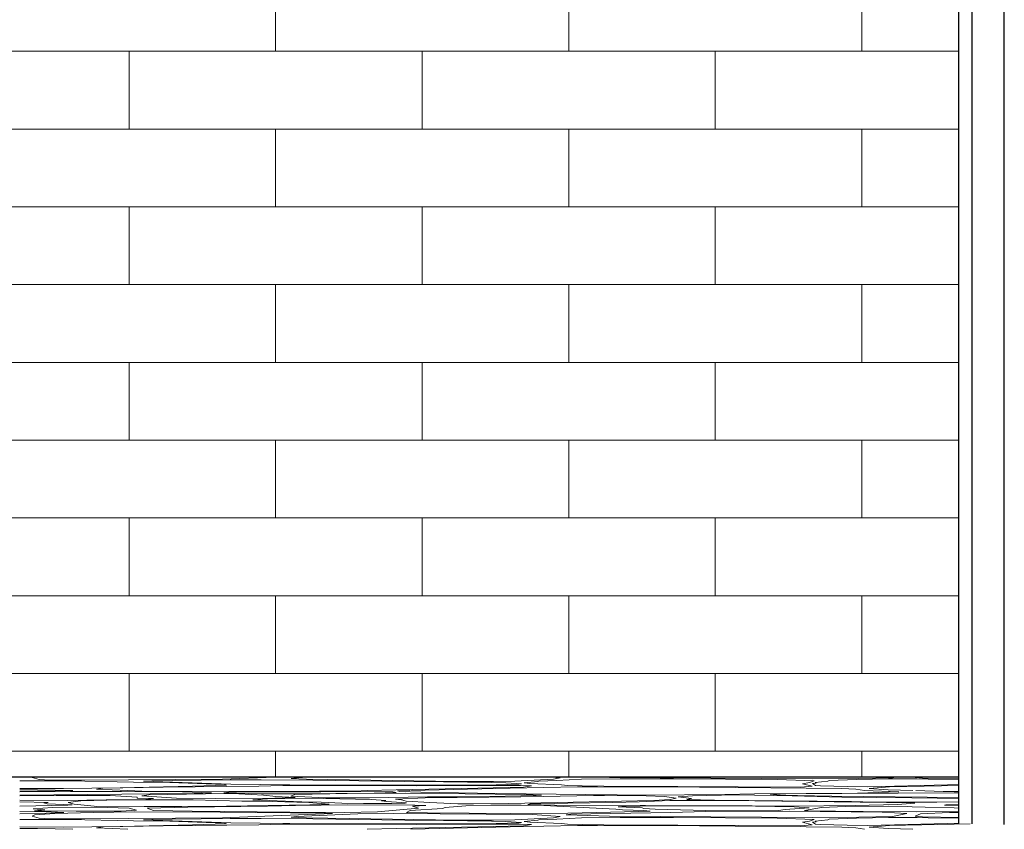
# Model space of a CAD drawing. Header units: millimetres. Extents: x -48769 to 5557, y 850 to 13065.
# Tile 31 of 56: x -19537 to -18777, y 3780 to 4404. Entities that reach past the tile are written whole.
import ezdxf

# ---------------------------------------------------------------- set-up
doc = ezdxf.new("R2010")
doc.units = ezdxf.units.MM
doc.header["$LTSCALE"] = 0.5
doc.header["$MEASUREMENT"] = 0
doc.linetypes.add('PLINE', pattern=[0])
for name, color, linetype in [('222- Søyler', 7, 'Continuous'), ('232- Ikke-bærende yttervegger', 7, 'Continuous'), ('252- Gulv på grunn_ bunnplate', 7, 'Continuous')]:
    doc.layers.add(name, color=color, linetype=linetype)
doc.layers.add('235- Utvendig kledning og overflate', color=7, linetype='Continuous', lineweight=0)
doc.layers.add('255- Gulvoverflate', color=7, linetype='Continuous', lineweight=0)

# ---------------------------------------------------------------- blocks, each defined once
blk = doc.blocks.new('*X15')
at = {"layer": '235- Utvendig kledning og overflate', "linetype": 'PLINE'}
for p, q in [((-19339.24, 4380), (-19339.24, 4440)), ((-19113.05, 4380), (-19113.05, 4440)), ((-18886.86, 4380), (-18886.86, 4440)), ((-19678.53, 4380), (-19452.34, 4380)), ((-19452.34, 4380), (-19226.15, 4380)), ((-19452.34, 4320), (-19452.34, 4380)), ((-19452.34, 4320), (-19452.34, 4380)), ((-19226.15, 4380), (-18999.96, 4380)), ((-19226.15, 4320), (-19226.15, 4380)), ((-19226.15, 4320), (-19226.15, 4380)), ((-18999.96, 4380), (-18811.93, 4380)), ((-18999.96, 4320), (-18999.96, 4380)), ((-18999.96, 4320), (-18999.96, 4380)), ((-19452.34, 4320), (-19678.53, 4320)), ((-19226.15, 4320), (-19452.34, 4320)), ((-19339.24, 4260), (-19339.24, 4320)), ((-18999.96, 4320), (-19226.15, 4320)), ((-19113.05, 4260), (-19113.05, 4320)), ((-18811.93, 4320), (-18999.96, 4320)), ((-18886.86, 4260), (-18886.86, 4320)), ((-19678.53, 4260), (-19452.34, 4260)), ((-19452.34, 4260), (-19226.15, 4260)), ((-19452.34, 4200), (-19452.34, 4260)), ((-19452.34, 4200), (-19452.34, 4260)), ((-19226.15, 4260), (-18999.96, 4260)), ((-19226.15, 4200), (-19226.15, 4260)), ((-19226.15, 4200), (-19226.15, 4260)), ((-18999.96, 4260), (-18811.93, 4260)), ((-18999.96, 4200), (-18999.96, 4260)), ((-18999.96, 4200), (-18999.96, 4260)), ((-19452.34, 4200), (-19678.53, 4200)), ((-19226.15, 4200), (-19452.34, 4200)), ((-19339.24, 4140), (-19339.24, 4200)), ((-18999.96, 4200), (-19226.15, 4200)), ((-19113.05, 4140), (-19113.05, 4200)), ((-18811.93, 4200), (-18999.96, 4200)), ((-18886.86, 4140), (-18886.86, 4200)), ((-19678.53, 4140), (-19452.34, 4140)), ((-19452.34, 4140), (-19226.15, 4140)), ((-19452.34, 4080), (-19452.34, 4140)), ((-19452.34, 4080), (-19452.34, 4140)), ((-19226.15, 4140), (-18999.96, 4140)), ((-19226.15, 4080), (-19226.15, 4140)), ((-19226.15, 4080), (-19226.15, 4140)), ((-18999.96, 4140), (-18811.93, 4140)), ((-18999.96, 4080), (-18999.96, 4140)), ((-18999.96, 4080), (-18999.96, 4140)), ((-19452.34, 4080), (-19678.53, 4080)), ((-19226.15, 4080), (-19452.34, 4080)), ((-19339.24, 4020), (-19339.24, 4080)), ((-18999.96, 4080), (-19226.15, 4080)), ((-19113.05, 4020), (-19113.05, 4080)), ((-18811.93, 4080), (-18999.96, 4080)), ((-18886.86, 4020), (-18886.86, 4080)), ((-19678.53, 4020), (-19452.34, 4020)), ((-19452.34, 4020), (-19226.15, 4020)), ((-19452.34, 3960), (-19452.34, 4020)), ((-19452.34, 3960), (-19452.34, 4020)), ((-19226.15, 4020), (-18999.96, 4020)), ((-19226.15, 3960), (-19226.15, 4020)), ((-19226.15, 3960), (-19226.15, 4020)), ((-18999.96, 4020), (-18811.93, 4020)), ((-18999.96, 3960), (-18999.96, 4020)), ((-18999.96, 3960), (-18999.96, 4020)), ((-19452.34, 3960), (-19678.53, 3960)), ((-19226.15, 3960), (-19452.34, 3960)), ((-19339.24, 3900), (-19339.24, 3960)), ((-18999.96, 3960), (-19226.15, 3960)), ((-19113.05, 3900), (-19113.05, 3960)), ((-18811.93, 3960), (-18999.96, 3960)), ((-18886.86, 3900), (-18886.86, 3960)), ((-19678.53, 3900), (-19452.34, 3900)), ((-19452.34, 3900), (-19226.15, 3900)), ((-19452.34, 3840), (-19452.34, 3900)), ((-19452.34, 3840), (-19452.34, 3900)), ((-19226.15, 3900), (-18999.96, 3900)), ((-19226.15, 3840), (-19226.15, 3900)), ((-19226.15, 3840), (-19226.15, 3900)), ((-18999.96, 3900), (-18811.93, 3900)), ((-18999.96, 3840), (-18999.96, 3900)), ((-18999.96, 3840), (-18999.96, 3900)), ((-19452.34, 3840), (-19678.53, 3840)), ((-19226.15, 3840), (-19452.34, 3840)), ((-19339.24, 3820), (-19339.24, 3840)), ((-18999.96, 3840), (-19226.15, 3840)), ((-19113.05, 3820), (-19113.05, 3840)), ((-18811.93, 3840), (-18999.96, 3840)), ((-18886.86, 3820), (-18886.86, 3840))]:
    blk.add_line(p, q, dxfattribs=at)
blk = doc.blocks.new('*X95')
at = {"layer": '255- Gulvoverflate', "linetype": 'PLINE'}
for p, q in [((-19511.19, 3817.21), (-19536.73, 3817.11)), ((-19526.56, 3820), (-19527.14, 3819.73)), ((-19527.14, 3819.73), (-19521.77, 3818.27)), ((-19521.77, 3818.27), (-19513.48, 3817.78)), ((-19513.48, 3817.78), (-19489.05, 3817.7)), ((-19499.01, 3817.12), (-19511.19, 3817.21)), ((-19448.89, 3816.28), (-19499.01, 3817.12)), ((-19489.05, 3817.7), (-19380.21, 3818.41)), ((-19420.96, 3815.85), (-19448.89, 3816.28)), ((-19434.7, 3817.25), (-19441.23, 3816.92)), ((-19441.23, 3816.92), (-19373.69, 3814.7)), ((-19419.13, 3817.59), (-19434.7, 3817.25)), ((-19378.75, 3814.49), (-19420.96, 3815.85)), ((-19374.28, 3818.07), (-19419.13, 3817.59)), ((-19380.21, 3818.41), (-19339.91, 3820)), ((-19377.25, 3813.99), (-19378.75, 3814.49)), ((-19350.49, 3818.07), (-19374.28, 3818.07)), ((-19373.69, 3814.7), (-19305.69, 3813.83)), ((-19310.61, 3817.65), (-19350.49, 3818.07)), ((-19323.15, 3819.59), (-19327.25, 3818.95)), ((-19327.25, 3818.95), (-19315.47, 3818.5)), ((-19313.99, 3820), (-19323.15, 3819.59)), ((-19315.47, 3818.5), (-19199.5, 3816.75)), ((-19239.59, 3816.65), (-19310.61, 3817.65)), ((-19209.75, 3816.49), (-19239.59, 3816.65)), ((-19172.54, 3815.96), (-19209.75, 3816.49)), ((-19199.5, 3816.75), (-19171.06, 3816.72)), ((-19161.49, 3815.67), (-19172.54, 3815.96)), ((-19171.06, 3816.72), (-19154.62, 3816.94)), ((-19169.06, 3814.16), (-19151.55, 3814.61)), ((-19149.55, 3814.84), (-19161.49, 3815.67)), ((-19154.62, 3816.94), (-19124.92, 3818.48)), ((-19151.55, 3814.61), (-19149.55, 3814.84)), ((-19137.02, 3816.71), (-19147.45, 3815.74)), ((-19147.45, 3815.74), (-19143.03, 3815.05)), ((-19143.03, 3815.05), (-19118.76, 3814.1)), ((-19136.08, 3816.93), (-19137.02, 3816.71)), ((-19122.19, 3817.42), (-19136.08, 3816.93)), ((-19119.8, 3819.49), (-19126.58, 3820)), ((-19124.92, 3818.48), (-19119.8, 3819.49)), ((-19103.28, 3818.43), (-19122.19, 3817.42)), ((-19073.49, 3818.8), (-19103.28, 3818.43)), ((-19087.42, 3820), (-19081.54, 3819.81)), ((-19081.54, 3819.81), (-18925.31, 3818.7)), ((-19057.13, 3818.74), (-19073.49, 3818.8)), ((-19032.14, 3818.73), (-19057.13, 3818.74)), ((-18952.17, 3818.31), (-19032.14, 3818.73)), ((-18923.77, 3817.16), (-18952.17, 3818.31)), ((-18932.7, 3815.02), (-18927.32, 3815.86)), ((-18925.08, 3813.1), (-18932.7, 3815.02)), ((-18927.32, 3815.86), (-18923.77, 3817.16)), ((-18925.31, 3818.7), (-18889.29, 3818.97)), ((-18922.13, 3815.42), (-18924.86, 3815.11)), ((-18924.86, 3815.11), (-18922.52, 3813.54)), ((-18913, 3816.92), (-18922.97, 3815.94)), ((-18922.97, 3815.94), (-18922.13, 3815.42)), ((-18912.12, 3817.43), (-18913, 3816.92)), ((-18891.07, 3818.34), (-18912.12, 3817.43)), ((-18866.39, 3818.73), (-18891.07, 3818.34)), ((-18889.29, 3818.97), (-18863.26, 3819.59)), ((-18844.19, 3818.67), (-18866.39, 3818.73)), ((-18863.26, 3819.59), (-18861.27, 3820)), ((-18845.09, 3820), (-18845.68, 3819.73)), ((-18845.68, 3819.73), (-18840.06, 3819.18)), ((-18835.65, 3818.41), (-18844.19, 3818.67)), ((-18840.06, 3819.18), (-18811.93, 3818.76)), ((-18811.93, 3818.14), (-18835.65, 3818.41)), ((-18820.72, 3814.07), (-18811.93, 3814.38)), ((-19536.74, 3811.42), (-19502.97, 3811.27)), ((-19523.02, 3810.15), (-19536.73, 3810.25)), ((-19536.73, 3808.98), (-19495.73, 3809.65)), ((-19536.73, 3808.66), (-19497.45, 3808.86)), ((-19536.73, 3806.04), (-19457.89, 3806.82)), ((-19495.72, 3809.65), (-19523.02, 3810.15)), ((-19502.97, 3811.27), (-19459.2, 3811.85)), ((-19497.45, 3808.86), (-19458.26, 3808.98)), ((-19472.6, 3811.45), (-19477.55, 3810.71)), ((-19477.55, 3810.71), (-19453.24, 3809.65)), ((-19426.16, 3812.38), (-19472.6, 3811.45)), ((-19459.2, 3811.85), (-19403.34, 3813.09)), ((-19458.26, 3808.98), (-19410.99, 3808.66)), ((-19436.04, 3807.15), (-19457.89, 3806.82)), ((-19442.48, 3809.18), (-19453.24, 3809.65)), ((-19366.77, 3808.91), (-19442.48, 3809.18)), ((-19378.63, 3807.35), (-19437.07, 3806.49)), ((-19402.07, 3807.36), (-19436.04, 3807.15)), ((-19352.32, 3813.04), (-19426.16, 3812.38)), ((-19410.99, 3808.66), (-19388.82, 3808.06)), ((-19403.34, 3813.09), (-19377.25, 3813.99)), ((-19388.82, 3808.06), (-19402.07, 3807.36)), ((-19375.45, 3808.37), (-19379.28, 3807.94)), ((-19379.28, 3807.94), (-19350.07, 3807.22)), ((-19367.77, 3807.29), (-19378.63, 3807.35)), ((-19362.66, 3808.7), (-19375.45, 3808.37)), ((-19348.71, 3806.18), (-19367.77, 3807.29)), ((-19332.45, 3809.03), (-19366.77, 3808.91)), ((-19304.35, 3808.8), (-19362.66, 3808.7)), ((-19333.7, 3813.5), (-19352.32, 3813.04)), ((-19350.07, 3807.22), (-19322.56, 3807.22)), ((-19323.55, 3813.57), (-19333.7, 3813.5)), ((-19305.35, 3809.16), (-19332.45, 3809.03)), ((-19284.06, 3807.49), (-19324.48, 3806.62)), ((-19230.2, 3813.47), (-19323.55, 3813.57)), ((-19322.56, 3807.22), (-19263.11, 3807.76)), ((-19305.69, 3813.83), (-19231.29, 3813.79)), ((-19278.08, 3809.34), (-19305.35, 3809.16)), ((-19278.65, 3809.05), (-19304.35, 3808.8)), ((-19239.05, 3807.59), (-19284.06, 3807.49)), ((-19248.88, 3808.61), (-19278.65, 3809.05)), ((-19268.67, 3809.65), (-19278.08, 3809.34)), ((-19268.67, 3809.65), (-19246.11, 3810.39)), ((-19263.11, 3807.76), (-19246.29, 3808.25)), ((-19246.29, 3808.25), (-19248.88, 3808.61)), ((-19246.11, 3810.39), (-19183.24, 3811.67)), ((-19245.17, 3809.38), (-19235.56, 3809.65)), ((-19245.17, 3809.38), (-19243.28, 3808.92)), ((-19243.28, 3808.92), (-19227.14, 3808.43)), ((-19146.92, 3806.71), (-19239.05, 3807.59)), ((-19158.33, 3811.66), (-19234.98, 3809.65)), ((-19231.29, 3813.79), (-19169.06, 3814.16)), ((-19206.29, 3813.62), (-19230.2, 3813.47)), ((-19227.14, 3808.43), (-19168.93, 3807.33)), ((-19150.31, 3813.55), (-19206.29, 3813.62)), ((-19183.24, 3811.67), (-19148.09, 3812.2)), ((-19168.93, 3807.33), (-19099.99, 3806.78)), ((-19106.36, 3812.62), (-19158.33, 3811.66)), ((-19141.69, 3813.39), (-19150.31, 3813.55)), ((-19148.09, 3812.2), (-19141.69, 3813.39)), ((-19118.76, 3814.1), (-19113.99, 3813.66)), ((-19113.99, 3813.66), (-19102.59, 3813.27)), ((-19090.83, 3812.66), (-19106.36, 3812.62)), ((-19102.59, 3813.27), (-19085.94, 3813.08)), ((-19099.99, 3806.78), (-19075.72, 3806.36)), ((-19012.07, 3812.44), (-19090.83, 3812.66)), ((-19085.94, 3813.08), (-19028.81, 3812.93)), ((-19028.81, 3812.93), (-18982.34, 3812.51)), ((-18902.23, 3811.18), (-19012.07, 3812.44)), ((-18992.48, 3806.55), (-18969.67, 3807.17)), ((-18982.34, 3812.51), (-18934.33, 3812.45)), ((-18969.67, 3807.17), (-18890.11, 3807.72)), ((-18945.55, 3807.12), (-18957.66, 3806.81)), ((-18957.66, 3806.81), (-18949.96, 3806.25)), ((-18815.71, 3807.96), (-18945.55, 3807.12)), ((-18934.33, 3812.45), (-18925.08, 3813.1)), ((-18922.52, 3813.54), (-18918.68, 3813.27)), ((-18918.68, 3813.27), (-18898.26, 3812.79)), ((-18891.44, 3810.73), (-18902.23, 3811.18)), ((-18898.26, 3812.79), (-18882.29, 3812.7)), ((-18884.88, 3809.65), (-18891.44, 3810.73)), ((-18890.11, 3807.72), (-18858.42, 3808.69)), ((-18858.42, 3808.69), (-18884.88, 3809.65)), ((-18882.29, 3812.7), (-18820.72, 3814.07)), ((-18865.53, 3812.57), (-18881.15, 3811.35)), ((-18881.15, 3811.35), (-18866.46, 3810.24)), ((-18866.46, 3810.24), (-18847.48, 3809.72)), ((-18811.93, 3813.74), (-18865.53, 3812.57)), ((-18824.2, 3809.06), (-18845.32, 3809.65)), ((-18824.2, 3809.06), (-18811.93, 3808.93)), ((-18811.93, 3808), (-18815.71, 3807.96)), ((-19536.77, 3801.11), (-19514.66, 3800.58)), ((-19499.74, 3802.17), (-19536.74, 3802.42)), ((-19536.73, 3805.63), (-19508.6, 3805.91)), ((-19514.66, 3800.58), (-19518.14, 3800.22)), ((-19518.14, 3800.22), (-19515.64, 3799.54)), ((-19515.64, 3799.54), (-19496.15, 3798.8)), ((-19508.6, 3805.91), (-19467.02, 3805.81)), ((-19470.08, 3802.49), (-19499.74, 3802.17)), ((-19489.54, 3801.66), (-19499.38, 3800.52)), ((-19499.38, 3800.52), (-19494.75, 3799.31)), ((-19494.75, 3799.31), (-19479.31, 3797.7)), ((-19469.43, 3802.35), (-19489.54, 3801.66)), ((-19439.51, 3802.82), (-19470.08, 3802.49)), ((-19444.33, 3802.68), (-19469.43, 3802.35)), ((-19467.02, 3805.81), (-19446.13, 3804.7)), ((-19446.13, 3804.7), (-19446.13, 3803.97)), ((-19446.13, 3803.97), (-19433.4, 3803.54)), ((-19403.01, 3802.54), (-19444.33, 3802.68)), ((-19437.07, 3806.49), (-19442.44, 3805.54)), ((-19442.44, 3805.54), (-19415.85, 3803.93)), ((-19433.4, 3803.54), (-19439.51, 3802.82)), ((-19415.85, 3803.93), (-19385.65, 3803.5)), ((-19365.24, 3801.58), (-19403.01, 3802.54)), ((-19385.65, 3803.5), (-19339.75, 3803.81)), ((-19350.86, 3801.4), (-19365.24, 3801.58)), ((-19345.65, 3803.23), (-19356.8, 3802.49)), ((-19356.8, 3802.49), (-19319.01, 3801.08)), ((-19313.63, 3800.39), (-19350.86, 3801.4)), ((-19339.16, 3805.25), (-19348.71, 3806.18)), ((-19301.98, 3803.63), (-19345.65, 3803.23)), ((-19339.75, 3803.81), (-19324.29, 3804.24)), ((-19324.29, 3804.24), (-19339.16, 3805.25)), ((-19324.48, 3806.62), (-19327.63, 3805.41)), ((-19327.63, 3805.41), (-19300.53, 3804.05)), ((-19319.01, 3801.08), (-19304.21, 3800.86)), ((-19297.96, 3799.19), (-19313.63, 3800.39)), ((-19312.95, 3798.76), (-19297.96, 3799.19)), ((-19304.21, 3800.86), (-19288.08, 3800)), ((-19265.37, 3802.94), (-19301.98, 3803.63)), ((-19300.53, 3804.05), (-19290.28, 3804)), ((-19290.28, 3804), (-19266.87, 3804.12)), ((-19288.08, 3800), (-19271.48, 3799.65)), ((-19271.48, 3799.65), (-19249.69, 3799.68)), ((-19266.87, 3804.12), (-19222.11, 3804.77)), ((-19254.12, 3802.15), (-19265.37, 3802.94)), ((-19257.46, 3801.82), (-19254.12, 3802.15)), ((-19253.64, 3801.16), (-19257.46, 3801.82)), ((-19238.14, 3800.35), (-19253.64, 3801.16)), ((-19249.69, 3799.68), (-19239.17, 3799.97)), ((-19223.84, 3804.06), (-19246.76, 3803.1)), ((-19246.76, 3803.1), (-19242.22, 3802.56)), ((-19242.22, 3802.56), (-19238.52, 3801.61)), ((-19239.17, 3799.97), (-19238.14, 3800.35)), ((-19238.52, 3801.61), (-19220.29, 3800.38)), ((-19150, 3804.9), (-19223.84, 3804.06)), ((-19222.11, 3804.77), (-19185.84, 3804.99)), ((-19220.29, 3800.38), (-19198.63, 3799.52)), ((-19198.63, 3799.52), (-19186.48, 3799.46)), ((-19186.48, 3799.46), (-19159.25, 3799.73)), ((-19185.84, 3804.99), (-19138.15, 3805.97)), ((-19159.25, 3799.73), (-19047.65, 3802.05)), ((-19132.64, 3805.04), (-19150, 3804.9)), ((-19133.96, 3806.12), (-19146.92, 3806.71)), ((-19142.9, 3799.5), (-19144.75, 3798.98)), ((-19124.37, 3799.79), (-19142.9, 3799.5)), ((-19138.15, 3805.97), (-19133.96, 3806.12)), ((-19093.87, 3805.81), (-19132.64, 3805.04)), ((-19113.87, 3800.03), (-19124.37, 3799.79)), ((-19079.14, 3800.48), (-19113.87, 3800.03)), ((-19085.4, 3805.92), (-19093.87, 3805.81)), ((-19053.43, 3805.6), (-19085.4, 3805.92)), ((-19058.62, 3800.98), (-19079.14, 3800.48)), ((-19075.72, 3806.36), (-19055.18, 3806.2)), ((-19035.08, 3801.97), (-19058.62, 3800.98)), ((-19055.18, 3806.2), (-18992.48, 3806.55)), ((-19039.23, 3805.05), (-19053.43, 3805.6)), ((-19047.65, 3802.05), (-19034.67, 3802.88)), ((-19030.25, 3803.94), (-19039.23, 3805.05)), ((-18990.56, 3801.92), (-19035.08, 3801.97)), ((-19034.67, 3802.88), (-19030.25, 3803.94)), ((-19017.51, 3805.76), (-19028.69, 3804.88)), ((-19028.69, 3804.88), (-19018.26, 3803.58)), ((-19018.26, 3803.58), (-19021.83, 3802.78)), ((-19021.83, 3802.78), (-19000.66, 3802.39)), ((-18984.23, 3806.42), (-19017.51, 3805.76)), ((-19000.66, 3802.39), (-18894.83, 3801.36)), ((-18927.62, 3801.2), (-18990.56, 3801.92)), ((-18940.6, 3805.71), (-18984.23, 3806.42)), ((-18949.96, 3806.25), (-18910.11, 3805.41)), ((-18902.19, 3804.52), (-18940.6, 3805.71)), ((-18908.31, 3801.08), (-18927.62, 3801.2)), ((-18910.11, 3805.41), (-18811.93, 3804.31)), ((-18847.69, 3800.19), (-18908.31, 3801.08)), ((-18848.32, 3804.05), (-18902.19, 3804.52)), ((-18894.83, 3801.36), (-18877.35, 3800.88)), ((-18877.35, 3800.88), (-18849.89, 3800.72)), ((-18859.45, 3798.94), (-18845.87, 3799.86)), ((-18849.89, 3800.72), (-18828.94, 3800.75)), ((-18828.74, 3803.81), (-18848.32, 3804.05)), ((-18845.87, 3799.86), (-18847.69, 3800.19)), ((-18828.94, 3800.75), (-18811.93, 3801.04)), ((-18811.93, 3803.44), (-18828.74, 3803.81)), ((-19499.53, 3798.32), (-19536.74, 3797.71)), ((-19512.58, 3793.29), (-19536.73, 3793.5)), ((-19536.73, 3791.75), (-19516.45, 3792.19)), ((-19511.36, 3796.7), (-19526.29, 3795.62)), ((-19526.29, 3795.62), (-19517.32, 3794.89)), ((-19517.32, 3794.89), (-19525.44, 3794.08)), ((-19525.44, 3794.08), (-19493.16, 3793.77)), ((-19509.52, 3791.98), (-19525.07, 3790.86)), ((-19516.45, 3792.19), (-19502.75, 3792.87)), ((-19502.75, 3792.87), (-19512.58, 3793.29)), ((-19477.58, 3796.79), (-19511.36, 3796.7)), ((-19479.88, 3792.85), (-19509.52, 3791.98)), ((-19496.15, 3798.8), (-19499.53, 3798.32)), ((-19493.16, 3793.77), (-19458.37, 3793.81)), ((-19448.21, 3793.38), (-19479.88, 3792.85)), ((-19479.31, 3797.7), (-19440.78, 3797.36)), ((-19452.29, 3796.25), (-19477.58, 3796.79)), ((-19458.37, 3793.81), (-19446.63, 3794.67)), ((-19446.63, 3794.67), (-19452.29, 3796.25)), ((-19381.98, 3793.1), (-19448.21, 3793.38)), ((-19440.78, 3797.36), (-19411.7, 3797.4)), ((-19407.11, 3796.91), (-19438.42, 3796.06)), ((-19438.42, 3796.06), (-19433.51, 3794.43)), ((-19433.51, 3794.43), (-19403.73, 3793.86)), ((-19411.7, 3797.4), (-19377.25, 3797.74)), ((-19345.44, 3797.74), (-19407.11, 3796.91)), ((-19403.73, 3793.86), (-19328.39, 3793.09)), ((-19300.74, 3792.38), (-19381.98, 3793.1)), ((-19380.21, 3788.58), (-19295.42, 3791.93)), ((-19377.25, 3797.74), (-19312.95, 3798.76)), ((-19323.98, 3798.21), (-19345.44, 3797.74)), ((-19328.39, 3793.09), (-19286.11, 3792.81)), ((-19284.03, 3798.61), (-19323.98, 3798.21)), ((-19275.72, 3791.87), (-19323.15, 3789.77)), ((-19295.42, 3791.93), (-19300.74, 3792.38)), ((-19286.11, 3792.81), (-19260.61, 3793.23)), ((-19231.89, 3798.56), (-19284.03, 3798.61)), ((-19247.93, 3792.08), (-19275.72, 3791.87)), ((-19260.61, 3793.23), (-19229.04, 3796.07)), ((-19140.98, 3791.26), (-19247.93, 3792.08)), ((-19235.47, 3794.26), (-19238.36, 3792.85)), ((-19238.36, 3792.85), (-19222, 3792.46)), ((-19210.56, 3795.96), (-19235.47, 3794.26)), ((-19233.57, 3797.56), (-19223.34, 3798.08)), ((-19229.04, 3796.07), (-19233.57, 3797.56)), ((-19223.34, 3798.08), (-19231.89, 3798.56)), ((-19222, 3792.46), (-19157.87, 3792)), ((-19208.48, 3796.63), (-19210.56, 3795.96)), ((-19192.38, 3797.86), (-19208.48, 3796.63)), ((-19173.15, 3798.35), (-19192.38, 3797.86)), ((-19149.66, 3798.32), (-19173.15, 3798.35)), ((-19157.87, 3792), (-19113.67, 3792.26)), ((-19132.36, 3798.11), (-19149.66, 3798.32)), ((-19144.75, 3798.98), (-19124.11, 3798.5)), ((-19076.72, 3795.46), (-19132.36, 3798.11)), ((-19124.11, 3798.5), (-19053.84, 3798.3)), ((-19113.67, 3792.26), (-19058.97, 3793.46)), ((-19034.39, 3792.75), (-19111.36, 3791.52)), ((-19071.66, 3794.92), (-19076.72, 3795.46)), ((-19072, 3797.5), (-19074.97, 3797.27)), ((-19074.97, 3797.27), (-19056.34, 3796.4)), ((-19043.79, 3797.83), (-19072, 3797.5)), ((-19055.23, 3794.31), (-19071.66, 3794.92)), ((-19058.97, 3793.46), (-19050.13, 3793.86)), ((-19056.34, 3796.4), (-19055.11, 3795.95)), ((-19050.13, 3793.86), (-19055.23, 3794.31)), ((-19055.11, 3795.95), (-19046.24, 3795.44)), ((-19053.84, 3798.3), (-18971.54, 3797.83)), ((-19046.24, 3795.44), (-18997.38, 3794.11)), ((-18968.87, 3797.69), (-19043.79, 3797.83)), ((-19007.33, 3793.46), (-19034.39, 3792.75)), ((-18943.03, 3793.8), (-19007.33, 3793.46)), ((-18997.38, 3794.11), (-18965.29, 3794.06)), ((-18971.54, 3797.83), (-18940.62, 3797.79)), ((-18939.16, 3797.11), (-18968.87, 3797.69)), ((-18965.29, 3794.06), (-18951.12, 3794.39)), ((-18951.12, 3794.39), (-18946.09, 3795.09)), ((-18946.09, 3795.09), (-18927.39, 3796.37)), ((-18871.12, 3792.92), (-18943.03, 3793.8)), ((-18940.62, 3797.79), (-18892.08, 3798.17)), ((-18927.39, 3796.37), (-18939.16, 3797.11)), ((-18918.02, 3796.52), (-18931.07, 3794.42)), ((-18931.07, 3794.42), (-18928.4, 3794.15)), ((-18928.4, 3794.15), (-18885.94, 3793.51)), ((-18899.48, 3797.5), (-18918.02, 3796.52)), ((-18866.11, 3797.67), (-18899.48, 3797.5)), ((-18892.08, 3798.17), (-18859.45, 3798.94)), ((-18885.94, 3793.51), (-18844.74, 3793.27)), ((-18852.05, 3792.08), (-18871.12, 3792.92)), ((-18851.65, 3797.45), (-18866.11, 3797.67)), ((-18863.26, 3789.77), (-18852.05, 3792.08)), ((-18848.07, 3797.2), (-18851.65, 3797.45)), ((-18837.94, 3796.86), (-18848.07, 3797.2)), ((-18841.64, 3791.75), (-18845.68, 3789.91)), ((-18844.74, 3793.27), (-18811.93, 3793.51)), ((-18819.28, 3792.66), (-18841.64, 3791.75)), ((-18815.69, 3796.48), (-18837.94, 3796.86)), ((-18822, 3798.72), (-18823.08, 3798.46)), ((-18823.08, 3798.46), (-18811.93, 3797.88)), ((-18811.93, 3798.85), (-18822, 3798.72)), ((-18811.93, 3792.7), (-18819.28, 3792.66)), ((-18811.93, 3796.22), (-18815.69, 3796.48)), ((-19511.19, 3787.38), (-19536.73, 3787.29)), ((-19525.07, 3790.86), (-19527.14, 3789.91)), ((-19527.14, 3789.91), (-19521.77, 3788.45)), ((-19521.77, 3788.45), (-19513.48, 3787.96)), ((-19513.48, 3787.96), (-19489.05, 3787.88)), ((-19499.01, 3787.3), (-19511.19, 3787.38)), ((-19448.89, 3786.46), (-19499.01, 3787.3)), ((-19489.05, 3787.88), (-19380.21, 3788.58)), ((-19420.96, 3786.03), (-19448.89, 3786.46)), ((-19434.7, 3787.42), (-19441.23, 3787.1)), ((-19441.23, 3787.1), (-19373.69, 3784.88)), ((-19419.13, 3787.77), (-19434.7, 3787.42)), ((-19378.75, 3784.66), (-19420.96, 3786.03)), ((-19374.28, 3788.25), (-19419.13, 3787.77)), ((-19403.34, 3783.26), (-19377.25, 3784.16)), ((-19377.25, 3784.16), (-19378.75, 3784.66)), ((-19350.49, 3788.24), (-19374.28, 3788.25)), ((-19373.69, 3784.88), (-19305.69, 3784)), ((-19310.61, 3787.83), (-19350.49, 3788.24)), ((-19323.15, 3789.77), (-19327.25, 3789.13)), ((-19327.25, 3789.13), (-19315.47, 3788.68)), ((-19315.47, 3788.68), (-19199.5, 3786.92)), ((-19239.59, 3786.83), (-19310.61, 3787.83)), ((-19305.69, 3784), (-19231.29, 3783.97)), ((-19209.75, 3786.66), (-19239.59, 3786.83)), ((-19231.29, 3783.97), (-19169.06, 3784.34)), ((-19172.54, 3786.13), (-19209.75, 3786.66)), ((-19199.5, 3786.92), (-19171.06, 3786.9)), ((-19161.49, 3785.85), (-19172.54, 3786.13)), ((-19171.06, 3786.9), (-19154.62, 3787.11)), ((-19169.06, 3784.34), (-19151.55, 3784.79)), ((-19149.55, 3785.02), (-19161.49, 3785.85)), ((-19154.62, 3787.11), (-19124.92, 3788.65)), ((-19151.55, 3784.79), (-19149.55, 3785.02)), ((-19137.02, 3786.89), (-19147.45, 3785.92)), ((-19147.45, 3785.92), (-19143.03, 3785.22)), ((-19143.03, 3785.22), (-19118.76, 3784.27)), ((-19119.8, 3789.67), (-19140.98, 3791.26)), ((-19136.08, 3787.1), (-19137.02, 3786.89)), ((-19122.19, 3787.6), (-19136.08, 3787.1)), ((-19124.92, 3788.65), (-19119.8, 3789.67)), ((-19103.28, 3788.61), (-19122.19, 3787.6)), ((-19118.76, 3784.27), (-19113.99, 3783.83)), ((-19111.36, 3791.52), (-19114.92, 3791.05)), ((-19114.92, 3791.05), (-19081.54, 3789.99)), ((-19073.49, 3788.97), (-19103.28, 3788.61)), ((-19081.54, 3789.99), (-18925.31, 3788.88)), ((-19057.13, 3788.92), (-19073.49, 3788.97)), ((-19032.14, 3788.9), (-19057.13, 3788.92)), ((-18952.17, 3788.48), (-19032.14, 3788.9)), ((-18923.77, 3787.34), (-18952.17, 3788.48)), ((-18932.7, 3785.2), (-18927.32, 3786.03)), ((-18925.08, 3783.27), (-18932.7, 3785.2)), ((-18927.32, 3786.03), (-18923.77, 3787.34)), ((-18925.31, 3788.88), (-18889.29, 3789.14)), ((-18922.13, 3785.59), (-18924.86, 3785.28)), ((-18924.86, 3785.28), (-18922.52, 3783.72)), ((-18913, 3787.1), (-18922.97, 3786.12)), ((-18922.97, 3786.12), (-18922.13, 3785.59)), ((-18912.12, 3787.6), (-18913, 3787.1)), ((-18891.07, 3788.52), (-18912.12, 3787.6)), ((-18866.39, 3788.91), (-18891.07, 3788.52)), ((-18889.29, 3789.14), (-18863.26, 3789.77)), ((-18882.29, 3782.88), (-18820.72, 3784.25)), ((-18844.19, 3788.85), (-18866.39, 3788.91)), ((-18803.28, 3784.11), (-18865.53, 3782.74)), ((-18845.68, 3789.91), (-18840.06, 3789.36)), ((-18835.65, 3788.58), (-18844.19, 3788.85)), ((-18840.06, 3789.36), (-18811.93, 3788.94)), ((-18811.93, 3788.32), (-18835.65, 3788.58)), ((-18820.72, 3784.25), (-18811.93, 3784.55)), ((-19536.74, 3781.6), (-19502.97, 3781.45)), ((-19523.02, 3780.33), (-19536.73, 3780.42)), ((-19495.72, 3779.82), (-19523.02, 3780.33)), ((-19502.97, 3781.45), (-19459.2, 3782.03)), ((-19472.6, 3781.62), (-19477.55, 3780.89)), ((-19477.55, 3780.89), (-19453.24, 3779.82)), ((-19426.16, 3782.55), (-19472.6, 3781.62)), ((-19459.2, 3782.03), (-19403.34, 3783.26)), ((-19352.32, 3783.22), (-19426.16, 3782.55)), ((-19333.7, 3783.67), (-19352.32, 3783.22)), ((-19323.55, 3783.75), (-19333.7, 3783.67)), ((-19230.2, 3783.64), (-19323.55, 3783.75)), ((-19268.67, 3779.82), (-19246.11, 3780.57)), ((-19246.11, 3780.57), (-19183.24, 3781.85)), ((-19158.33, 3781.83), (-19234.98, 3779.82)), ((-19206.29, 3783.79), (-19230.2, 3783.64)), ((-19150.31, 3783.72), (-19206.29, 3783.79)), ((-19183.24, 3781.85), (-19148.09, 3782.38)), ((-19106.36, 3782.8), (-19158.33, 3781.83)), ((-19141.69, 3783.57), (-19150.31, 3783.72)), ((-19148.09, 3782.38), (-19141.69, 3783.57)), ((-19113.99, 3783.83), (-19102.59, 3783.45)), ((-19090.83, 3782.84), (-19106.36, 3782.8)), ((-19102.59, 3783.45), (-19085.94, 3783.26)), ((-19012.07, 3782.62), (-19090.83, 3782.84)), ((-19085.94, 3783.26), (-19028.81, 3783.11)), ((-19028.81, 3783.11), (-18982.34, 3782.69)), ((-18902.23, 3781.35), (-19012.07, 3782.62)), ((-18982.34, 3782.69), (-18934.33, 3782.62)), ((-18934.33, 3782.62), (-18925.08, 3783.27)), ((-18922.52, 3783.72), (-18918.68, 3783.45)), ((-18918.68, 3783.45), (-18898.26, 3782.96)), ((-18891.44, 3780.9), (-18902.23, 3781.35)), ((-18898.26, 3782.96), (-18882.29, 3782.88)), ((-18884.88, 3779.82), (-18891.44, 3780.9)), ((-18865.53, 3782.74), (-18881.15, 3781.52)), ((-18881.15, 3781.52), (-18866.46, 3780.42)), ((-18866.46, 3780.42), (-18847.48, 3779.89))]:
    blk.add_line(p, q, dxfattribs=at)

msp = doc.modelspace()

# ---------------------------------------------------------------- linework, layer by layer
at = {"layer": '222- Søyler', "linetype": 'PLINE'}
for p, q in [((-18811.93, 3784.11), (-18811.93, 6310)), ((-18801.68, 3784.11), (-18801.68, 6310)), ((-18776.93, 3783.41), (-18776.93, 6310))]:
    msp.add_line(p, q, dxfattribs=at)
at = {"layer": '252- Gulv på grunn_ bunnplate', "linetype": 'PLINE'}
msp.add_line((-18811.93, 3820), (-22021.93, 3820), dxfattribs=at)

# ---------------------------------------------------------------- block references
at = {"layer": '232- Ikke-bærende yttervegger'}
msp.add_blockref('*X15', (0, 0), dxfattribs=at)
at = {"layer": '252- Gulv på grunn_ bunnplate'}
msp.add_blockref('*X95', (0, 0), dxfattribs=at)

doc.saveas('drawing.dxf')
